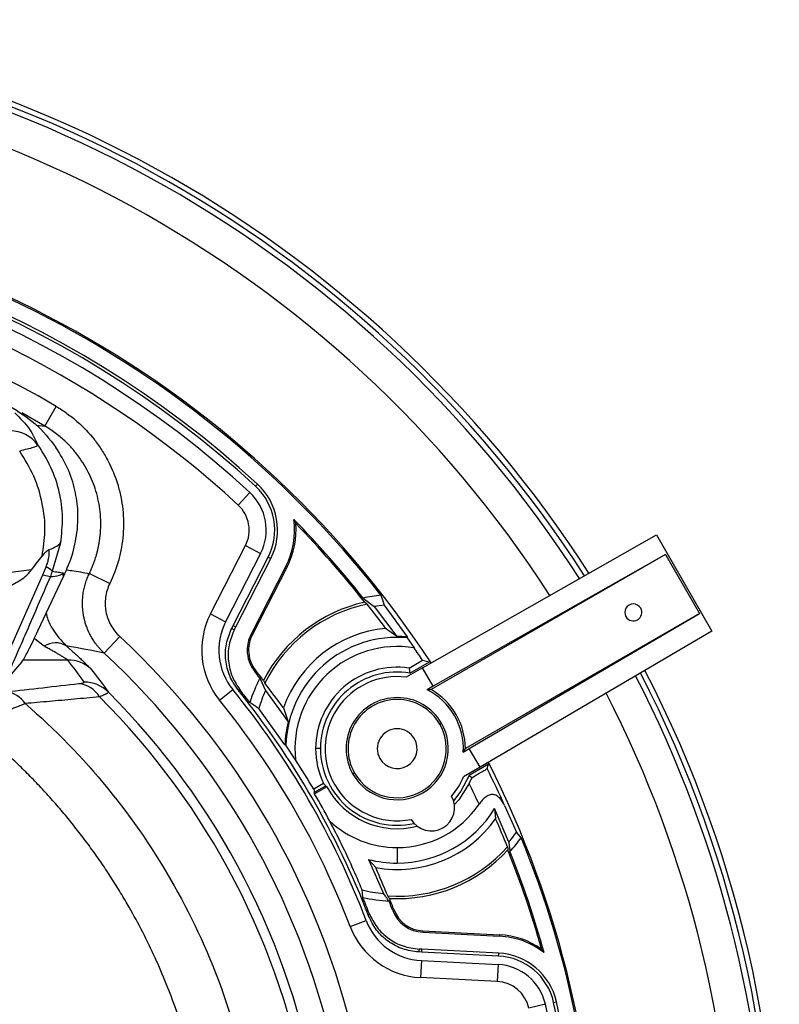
# Model space of a CAD drawing. Header units: millimetres. Extents: x 0 to 594, y 0 to 420.
# Tile 32 of 40: x 413 to 446, y 262 to 306. Entities that reach past the tile are written whole.
import ezdxf

# ---------------------------------------------------------------- set-up
doc = ezdxf.new("R2010")
doc.units = ezdxf.units.MM

msp = doc.modelspace()

# ---------------------------------------------------------------- linework, layer by layer
at = {"color": 7, "linetype": 'Continuous', "lineweight": 25}
for p, q in [((414.123151, 287.898226), (414.63025, 288.759937)), ((414.123151, 287.898226), (413.114423, 288.472637)), ((413.751752, 287.936224), (414.123151, 287.898226)), ((423.399895, 285.242365), (423.485715, 285.335369)), ((422.638025, 284.416717), (423.146639, 284.967908)), ((414.808687, 282.748145), (414.453522, 281.503451)), ((430.750331, 277.25662), (441.045115, 283.098796)), ((441.045115, 283.098796), (443.487753, 278.868022)), ((421.41605, 279.620602), (422.956195, 282.631173)), ((423.623894, 282.289592), (422.08375, 279.279021)), ((422.956195, 282.631173), (423.623894, 282.289592)), ((422.41622, 279.108936), (423.956365, 282.119507)), ((422.528883, 279.051301), (424.069027, 282.061871)), ((423.956365, 282.119507), (424.069027, 282.061871)), ((441.441409, 282.239131), (431.13404, 276.28817)), ((441.441409, 282.239131), (431.221972, 276.439714)), ((441.441409, 282.239131), (442.941409, 279.641055)), ((413.538672, 281.55778), (411.239951, 281.285692)), ((414.043633, 281.348399), (414.179392, 281.696907)), ((416.085097, 281.403387), (416.983761, 280.96618)), ((424.736727, 281.72029), (423.196582, 278.70972)), ((424.791111, 281.692468), (423.250967, 278.681898)), ((424.791111, 281.692468), (424.736727, 281.72029)), ((411.885312, 276.505853), (414.043632, 281.3484)), ((413.824348, 278.886028), (414.946444, 281.272239)), ((414.043633, 281.348399), (414.37188, 281.268794)), ((428.141723, 280.318778), (428.624926, 279.947912)), ((428.624926, 279.947912), (429.617285, 278.632328)), ((429.067757, 280.003407), (430.073376, 278.612791)), ((421.41605, 279.620602), (422.08375, 279.279021)), ((442.941409, 279.641055), (432.63404, 273.690093)), ((432.809248, 273.690473), (442.941409, 279.641055)), ((422.352778, 278.984924), (422.41622, 279.108936)), ((422.41622, 279.108936), (422.528883, 279.051301)), ((422.471172, 278.938491), (422.528883, 279.051301)), ((429.617285, 278.632328), (429.124308, 278.988549)), ((443.487753, 278.868022), (433.280889, 272.873566)), ((414.09732, 278.202994), (413.655415, 278.537247)), ((416.74231, 277.892473), (417.422323, 278.625466)), ((423.250967, 278.681898), (423.196582, 278.70972)), ((430.077459, 278.57229), (430.382245, 278.127456)), ((423.093069, 278.026558), (423.031981, 278.026558)), ((413.119846, 277.51656), (412.36364, 276.642435)), ((415.132783, 277.59418), (413.169355, 277.59418)), ((430.15626, 277.240703), (430.749639, 277.58329)), ((430.19763, 277.017704), (431.053239, 277.511689)), ((423.414864, 277.119631), (423.367437, 277.081128)), ((430.750331, 277.25662), (430.028743, 276.840011)), ((431.221972, 276.439714), (430.750331, 277.25662)), ((423.593154, 276.800426), (423.833984, 276.247035)), ((421.814712, 275.820555), (422.396984, 276.29327)), ((423.833984, 276.247035), (424.834462, 274.869081)), ((431.221972, 276.439714), (430.955442, 276.285833)), ((424.694814, 273.863319), (423.545804, 275.454177)), ((424.624498, 275.489524), (424.834462, 274.869081)), ((431.507015, 274.771456), (431.582597, 274.815093)), ((425.160997, 273.198278), (424.734066, 273.84081)), ((426.25904, 273.690093), (426.045232, 273.690093)), ((432.542717, 273.536591), (432.809248, 273.690473)), ((433.280889, 272.873566), (432.809248, 273.690473)), ((433.280889, 272.873566), (432.5593, 272.456957)), ((433.653239, 273.008357), (432.79763, 272.514372)), ((427.761066, 272.608731), (427.685483, 272.565093)), ((432.805089, 272.154354), (432.917356, 272.412423)), ((426.392046, 272.150933), (425.95902, 271.900925)), ((426.488288, 272.055314), (425.987366, 271.766107)), ((426.537931, 272.008383), (426.001392, 271.698612)), ((434.545002, 269.570938), (433.923911, 271.048248)), ((433.923911, 271.048248), (433.967772, 270.599425)), ((434.362352, 271.192864), (434.883148, 270.011525)), ((429.63404, 269.334116), (429.63404, 268.652004)), ((428.368185, 268.813624), (429.032667, 267.308609)), ((428.687622, 268.451987), (428.368185, 268.813624)), ((429.494519, 266.58936), (429.437461, 266.567539)), ((427.56941, 265.853126), (428.269929, 266.121031)), ((430.765533, 265.666287), (430.762435, 265.605278)), ((430.762435, 265.605278), (434.139738, 265.433797)), ((430.765533, 265.666287), (434.142836, 265.494806)), ((434.142836, 265.494806), (434.139738, 265.433797)), ((430.717986, 264.729856), (430.578867, 264.73692)), ((430.724403, 264.856243), (430.597851, 264.862669)), ((430.717986, 264.729856), (430.724403, 264.856243)), ((434.095289, 264.558375), (430.717986, 264.729856)), ((434.101706, 264.684762), (430.724403, 264.856243)), ((434.095289, 264.558375), (434.101706, 264.684762)), ((430.699049, 264.356886), (430.661017, 263.607851)), ((430.699049, 264.356886), (434.076352, 264.185405)), ((434.076352, 264.185405), (434.03832, 263.43637)), ((434.03832, 263.43637), (430.661017, 263.607851)), ((436.157214, 262.432931), (435.425561, 262.268054)), ((436.521529, 262.515029), (436.644982, 262.54285))]:
    msp.add_line(p, q, dxfattribs=at)
at = {"color": 7, "linetype": 'Continuous', "lineweight": 25, "flags": 128}
for points in [[(428.206188, 280.13865), (428.267688, 280.091994), (428.316099, 280.055078)], [(428.917496, 280.446797), (429.002122, 280.198759), (429.067757, 280.003407)], [(422.352778, 278.984924), (422.419092, 278.95896), (422.471172, 278.938491)], [(430.073376, 278.612791), (430.075666, 278.590111), (430.077459, 278.57229)], [(430.749639, 277.58329), (430.919778, 277.543265), (431.053239, 277.511689)], [(430.15626, 277.240703), (430.179707, 277.115985), (430.19763, 277.017704)], [(422.74504, 276.237887), (422.681175, 276.260912), (422.630968, 276.278938)], [(424.694814, 273.863319), (424.716784, 273.850739), (424.734066, 273.84081)], [(433.59468, 272.81323), (433.627525, 272.922532), (433.653239, 273.008357)], [(432.79763, 272.514372), (432.44227, 271.81807), (432.112984, 271.399795)], [(432.917356, 272.412423), (432.850446, 272.469593), (432.79763, 272.514372)], [(425.95902, 271.900925), (425.974946, 271.825436), (425.987366, 271.766107)], [(432.805089, 272.154354), (432.340899, 271.434665), (432.151559, 271.22511)], [(426.001392, 271.698612), (425.993551, 271.736411), (425.987366, 271.766107)], [(435.095274, 269.769887), (434.976704, 269.905336), (434.883148, 270.011525)], [(434.487308, 269.366231), (434.497163, 269.289411), (434.504728, 269.229259)], [(428.118464, 267.140581), (428.105512, 267.323615), (428.094491, 267.467973)], [(428.374509, 266.330832), (428.38658, 266.397644), (428.395994, 266.450147)], [(430.597851, 264.862669), (430.58726, 264.792242), (430.578867, 264.73692)]]:
    msp.add_lwpolyline(points, dxfattribs=at)
at = {"color": 7, "linetype": 'Continuous', "lineweight": 25}
for centre, radius, start, end in [((393.47748, 252.815093), 52.975, 32.6703009, 146.8423804), ((393.47748, 252.815093), 52.5, 32.6983388, 147.3016612), ((393.47748, 252.815093), 52.75, 32.683519, 146.8423804), ((393.47748, 252.815093), 51, 32.7903136, 147.2096864), ((393.47748, 252.815093), 45, 33.219643, 146.780357), ((393.47748, 252.815093), 44.938912, 37.9426601, 142.165633), ((393.47748, 252.815093), 44.25, 47.3005817, 132.6994183), ((393.47748, 252.815093), 44.123451, 47.3005817, 132.6994183), ((393.47748, 252.815093), 43.75, 47.3005817, 90), ((393.47748, 252.815093), 43, 47.3005817, 81.8328193), ((393.47748, 252.815093), 41.706972, 59.5241011, 79.8623046), ((412.597159, 286.189378), 1.497708, 35.9692658, 90.1670785), ((421.620796, 283.314335), 2.75, 332.9066734, 47.3005817), ((421.620796, 283.314335), 2.25, 332.9066734, 47.3005817), ((421.620796, 283.314335), 2.623451, 332.9066734, 47.3005817), ((421.620796, 283.314335), 1.5, 332.9066734, 47.3005817), ((421.620796, 283.314335), 3.5, 332.9066734, 7.6166186), ((421.620796, 283.314335), 3.561088, 332.9066734, 4.746465), ((393.47748, 252.815093), 44.25, 38.4295736, 44.4055136), ((393.47748, 252.815093), 44.188912, 38.194658, 44.1763888), ((413.865901, 280.961737), 0.79922, 42.6722684, 66.905714), ((429.63404, 273.690093), 6.604744, 102.4851057, 152.9209184), ((429.63404, 273.690093), 6.794592, 96.0535543, 102.6874796), ((429.63404, 273.690093), 6.5, 101.6984104, 153.6878316), ((393.47748, 252.815093), 44.223819, 36.2877387, 38.0215131), ((429.63404, 273.690093), 6.33866, 95.1255205, 99.1604592), ((440.026345, 279.690093), 0.375, 30, 210), ((440.026345, 279.690093), 0.375, 210, 30), ((424.531981, 278.026558), 3.5, 152.9066734, 219.0712714), ((424.531981, 278.026558), 2.75, 152.9066734, 219.0712714), ((429.63404, 273.690093), 5.322919, 95.4951633, 160.2416754), ((393.47748, 252.815093), 35.206972, 12.8527499, 47.1472501), ((424.531981, 278.026558), 1.5, 152.9066734, 180), ((424.531981, 278.026558), 1.438912, 152.9066734, 180), ((429.63404, 273.690093), 4.902292, 84.8104259, 178.23821), ((429.63404, 273.690093), 4.942263, 84.9000316, 90.1942394), ((414.593861, 277.440445), 0.909963, 58.5499235, 123.0705318), ((424.531981, 278.026558), 1.5, 180, 219.0712714), ((424.531981, 278.026558), 1.438912, 180, 219.0712714), ((429.63404, 273.690093), 4.5, 80.4291089, 186.27452), ((393.47748, 252.815093), 44.751284, 33.6049414, 34.4455759), ((415.142806, 276.105025), 1.489188, 47.2243732, 90.3856528), ((393.47748, 252.815093), 34.207124, 12.8527499, 47.1472501), ((393.47748, 252.815093), 38.5, 38.5352238, 39.0712714), ((393.47748, 252.815093), 38.561088, 38.2664138, 39.0712714), ((429.63404, 273.690093), 3.588808, 81.6329809, 180), ((429.63404, 273.690093), 3.375, 80.3871594, 180), ((393.47748, 252.815093), 52.975, 326.8423804, 27.3296991), ((415.87101, 275.129461), 1.490406, 45.0519915, 90.3585833), ((429.63404, 273.690093), 6.794592, 152.7569616, 162.5982313), ((429.63404, 273.690093), 3.174551, 82.8577351, 210), ((393.47748, 252.815093), 52.75, 326.8423804, 27.316481), ((393.47748, 252.815093), 52.5, 0, 27.3016612), ((412.290031, 275.05048), 1.155809, 32.8188412, 83.5430549), ((415.493249, 275.353583), 1.208078, 30.7582505, 83.7747102), ((393.47748, 252.815093), 37.25, 20.9287286, 39.0712714), ((393.47748, 252.815093), 37.422959, 21.1715558, 38.8284442), ((393.47748, 252.815093), 37.486229, 37.6675874, 38.6702459), ((429.63404, 273.690093), 6.33866, 156.2098288, 163.8409057), ((393.47748, 252.815093), 38.526181, 36.0538986, 38.0700797), ((429.63404, 273.690093), 2.912725, 356.9790813, 63.0209187), ((429.63404, 273.690093), 3, 0, 60), ((393.47748, 252.815093), 32.675649, 9.6308432, 45.1269773), ((393.47748, 252.815093), 33.103709, 9.6704978, 44.9054572), ((393.47748, 252.815093), 36.5, 20.9287286, 39.0712714), ((429.63404, 273.690093), 2.25, 30, 210), ((429.63404, 273.690093), 2.162725, 30, 210), ((393.47748, 252.815093), 51, 0, 27.2096864), ((429.63404, 273.690093), 4.942263, 166.1988895, 177.991383), ((429.63404, 273.690093), 2.25, 210, 30), ((429.63404, 273.690093), 2.162725, 210, 30), ((429.63404, 273.690093), 0.875, 30, 210), ((429.63404, 273.690093), 0.875, 210, 30), ((429.63404, 273.690093), 3.588808, 180, 205.396371), ((429.63404, 273.690093), 3.375, 180, 282.7348698), ((393.47748, 252.815093), 37.673857, 30.4380739, 32.7546836), ((393.47748, 252.815093), 44.825386, 24.2039407, 26.4959256), ((393.47748, 252.815093), 45, 0, 26.780357), ((429.63404, 273.690093), 3.174551, 318.8596647, 337.1422649), ((429.63404, 273.690093), 3.523357, 208.509435, 284.3959012), ((429.63404, 273.690093), 3.174551, 210, 281.1403353), ((393.47748, 252.815093), 43.825425, 24.8684403, 26.1855459), ((393.47748, 252.815093), 37.608405, 28.0482905, 30.1396285), ((431.13404, 271.092017), 1.026186, 210.2299823, 29.7700177), ((429.63404, 273.690093), 4.355977, 270, 325.8571844), ((429.63404, 273.690093), 5.038089, 270, 328.3738599), ((429.63404, 273.690093), 5.322919, 259.7583246, 324.5048367), ((393.47748, 252.815093), 44.223819, 21.9784869, 23.7122613), ((429.63404, 273.690093), 4.355977, 227.1000385, 270), ((429.63404, 273.690093), 6.409758, 320.0111701, 324.9772775), ((429.63404, 273.690093), 6.72258, 317.6081356, 324.3282945), ((393.47748, 252.815093), 44.938912, 0, 22.165633), ((429.63404, 273.690093), 6.5, 266.3121684, 318.3015896), ((429.63404, 273.690093), 6.604744, 267.0790816, 317.5148943), ((393.47748, 252.815093), 44.188912, 15.8236112, 21.805342), ((393.47748, 252.815093), 44.25, 15.5944864, 21.6740246), ((429.63404, 273.690093), 5.038089, 255.4480886, 270), ((393.47748, 252.815093), 38.526181, 21.9299203, 23.9461014), ((429.63404, 273.690093), 6.409758, 256.1023393, 264.6165094), ((393.47748, 252.815093), 37.486229, 21.3297541, 22.4671292), ((429.63404, 273.690093), 6.72258, 256.9709142, 266.9658692), ((393.47748, 252.815093), 38.561088, 20.9287286, 21.7335862), ((393.47748, 252.815093), 38.5, 20.9287286, 21.5824716), ((430.838499, 267.103348), 1.5, 200.9287286, 267.0933266), ((430.838499, 267.103348), 1.438912, 200.9287286, 267.0933266), ((430.838499, 267.103348), 3.5, 200.9287286, 267.0933266), ((430.838499, 267.103348), 2.75, 200.9287286, 267.0933266), ((433.962256, 261.9383), 3.5, 52.3833814, 87.0933266), ((433.962256, 261.9383), 3.561088, 55.253535, 87.0933266), ((433.962256, 261.9383), 2.623451, 12.6994183, 87.0933266), ((433.962256, 261.9383), 2.75, 12.6994183, 87.0933266), ((433.962256, 261.9383), 2.25, 12.6994183, 87.0933266), ((433.962256, 261.9383), 1.5, 12.6994183, 87.0933266), ((393.47748, 252.815093), 43.75, 287.3005817, 12.6994183), ((393.47748, 252.815093), 44.123451, 287.3005817, 12.6994183), ((393.47748, 252.815093), 44.25, 287.3005817, 12.6994183)]:
    msp.add_arc(centre, radius, start, end, dxfattribs=at)
for points, knots in [([(412.578243, 288.773987), (412.971728, 288.533019), (413.759806, 288.050403), (414.329573, 287.322803), (414.614857, 286.95849)], [0, 0, 0, 0, 0.499295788, 1, 1, 1, 1]), ([(414.63025, 288.759937), (414.792336, 288.664553), (414.94941, 288.561891), (415.253599, 288.34211), (415.401114, 288.224581), (415.822709, 287.855246), (416.077753, 287.585841), (416.421938, 287.147542), (416.530229, 286.995708), (416.733535, 286.680209), (416.827686, 286.517759), (417.084973, 286.022177), (417.224609, 285.67866), (417.386091, 285.143634), (417.432041, 284.961068), (417.506302, 284.593695), (417.534585, 284.409536), (417.593624, 283.855685), (417.59879, 283.484629), (417.554081, 282.925247), (417.530226, 282.738067), (417.465818, 282.370582), (417.425224, 282.189289), (417.278724, 281.652631), (417.148317, 281.304419), (416.983761, 280.96618)], [0, 0, 0, 0, 0.0625, 0.0625, 0.125, 0.125, 0.25, 0.25, 0.3125, 0.3125, 0.375, 0.375, 0.5, 0.5, 0.5625, 0.5625, 0.625, 0.625, 0.75, 0.75, 0.8125, 0.8125, 0.875, 0.875, 1, 1, 1, 1]), ([(412.803105, 288.485251), (413.036694, 288.249582), (413.50335, 287.778773), (413.707395, 287.305454), (413.809303, 287.069059)], [0, 0, 0, 0, 0.500560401, 1, 1, 1, 1]), ([(416.085097, 281.403387), (416.107647, 281.450819), (416.152743, 281.545672), (416.214636, 281.690516), (416.272206, 281.836955), (416.324966, 281.984932), (416.372965, 282.134134), (416.416128, 282.28431), (416.454439, 282.435192), (416.487891, 282.586515), (416.516496, 282.738014), (416.540285, 282.889425), (416.559306, 283.040503), (416.598047, 283.447497), (416.589502, 284.122431), (416.406003, 285.030347), (416.055206, 285.899621), (415.679081, 286.486318), (415.381084, 286.849196), (415.224301, 287.023509), (415.046727, 287.202552), (414.847746, 287.383402), (414.62689, 287.562452), (414.385173, 287.737691), (414.211685, 287.843983), (414.123151, 287.898226)], [0, 0, 0, 0, 0.021141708, 0.042278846, 0.063396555, 0.084479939, 0.105514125, 0.126484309, 0.147375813, 0.168174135, 0.188865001, 0.209434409, 0.229868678, 0.250154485, 0.37402199, 0.499842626, 0.620903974, 0.749449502, 0.778433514, 0.809921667, 0.843795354, 0.879914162, 0.918115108, 0.958212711, 1, 1, 1, 1]), ([(413.809303, 287.069059), (413.802083, 287.051678), (413.787664, 287.016969), (413.581575, 286.932521), (413.244023, 286.850346), (413.020161, 286.795849)], [0, 0, 0, 0, 0.252532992, 0.504284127, 1, 1, 1, 1]), ([(413.809317, 287.069069), (414.014264, 286.74727), (414.423478, 286.104742), (414.776813, 285.011608), (414.937604, 283.877568), (414.851521, 283.123421), (414.808685, 282.748147)], [0, 0, 0, 0, 0.250756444, 0.500678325, 0.751530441, 1, 1, 1, 1]), ([(414.004172, 282.167445), (414.06174, 282.53163), (414.183163, 283.299779), (414.045129, 284.500694), (413.687391, 285.71389), (413.242194, 286.435808), (413.020161, 286.795849)], [0, 0, 0, 0, 0.2267778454, 0.4783260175, 0.7398263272, 1, 1, 1, 1]), ([(415.558686, 283.346984), (415.575123, 283.606358), (415.608007, 284.125282), (415.477472, 285.06955), (415.16725, 286.053651), (414.799058, 286.656763), (414.614857, 286.95849)], [0, 0, 0, 0, 0.250037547, 0.500245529, 0.74998076, 1, 1, 1, 1]), ([(425.089916, 283.778238), (425.105467, 283.746036), (425.133236, 283.688533), (425.158539, 283.633304), (425.169672, 283.609003)], [0, 0, 0, 0, 0.559999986, 1, 1, 1, 1]), ([(414.946444, 281.272239), (415.098682, 281.611759), (415.402474, 282.289278), (415.506693, 282.994944), (415.558686, 283.346984)], [0, 0, 0, 0, 0.501122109, 1, 1, 1, 1]), ([(414.320902, 282.454152), (414.44776, 282.507429), (414.701653, 282.614057), (414.772991, 282.703429), (414.808685, 282.748147)], [0, 0, 0, 0, 0.499651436, 1, 1, 1, 1]), ([(414.320902, 282.454152), (414.269428, 282.423546), (414.165933, 282.36201), (414.058298, 282.232523), (414.004195, 282.167436)], [0, 0, 0, 0, 0.497349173, 1, 1, 1, 1]), ([(414.179392, 281.696907), (414.205842, 281.76511), (414.258589, 281.901119), (414.318788, 282.172939), (414.320058, 282.341927), (414.320902, 282.454152)], [0, 0, 0, 0, 0.252534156, 0.503605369, 1, 1, 1, 1]), ([(413.538672, 281.55778), (413.538673, 281.557782), (413.53868, 281.557788), (413.538701, 281.557816), (413.538779, 281.557917), (413.539081, 281.558329), (413.540274, 281.559959), (413.617206, 281.666418), (413.771439, 281.874391), (413.926197, 282.069237), (414.004196, 282.16744)], [0, 0, 0, 0, 0.000010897, 0.000036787, 0.000133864, 0.000509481, 0.001986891, 0.007847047, 0.499952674, 1, 1, 1, 1]), ([(411.427861, 280.396627), (411.77303, 280.517334), (412.290735, 280.698378), (412.904793, 281.018429), (413.26472, 281.249748), (413.447392, 281.455116), (413.53859, 281.557644)], [0, 0, 0, 0, 0.500264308, 0.7503277, 0.875353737, 1, 1, 1, 1]), ([(414.453522, 281.503451), (414.437802, 281.464159), (414.40554, 281.383523), (414.383979, 281.308017), (414.372924, 281.269303)], [0, 0, 0, 0, 0.487269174, 1, 1, 1, 1]), ([(414.372924, 281.269303), (414.500857, 281.280383), (414.661331, 281.294281), (414.848095, 281.351672), (414.90492, 281.389049), (414.923528, 281.409249), (414.930518, 281.419773), (414.933466, 281.425166), (414.934807, 281.427923), (414.93546, 281.42934), (414.935772, 281.430047), (414.935916, 281.430376)], [0, 0, 0, 0, 0.748067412, 0.938348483, 0.984368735, 0.995802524, 0.998755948, 0.99956458, 0.999818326, 0.999915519, 1, 1, 1, 1]), ([(414.453522, 281.503451), (414.543784, 281.490091), (414.704966, 281.466234), (414.865348, 281.441333), (414.935916, 281.430376)], [0, 0, 0, 0, 0.559999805, 1, 1, 1, 1]), ([(414.935916, 281.430376), (414.935397, 281.429151), (414.934348, 281.426678), (414.93276, 281.422662), (414.930971, 281.417788), (414.928615, 281.41075), (414.92597, 281.401358), (414.923124, 281.388144), (414.920957, 281.369799), (414.921333, 281.343956), (414.928625, 281.307369), (414.939317, 281.286291), (414.946444, 281.272239)], [0, 0, 0, 0, 0.001904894, 0.003847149, 0.007928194, 0.015762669, 0.031413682, 0.062658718, 0.125171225, 0.250147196, 0.500113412, 1, 1, 1, 1]), ([(415.064128, 281.569094), (415.145886, 281.557101), (415.489653, 281.506675), (415.827557, 281.448061), (416.085097, 281.403387)], [0, 0, 0, 0, 0.237829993, 1, 1, 1, 1]), ([(416.74231, 277.892473), (416.712886, 277.920429), (416.654296, 277.976095), (416.571189, 278.063584), (416.492218, 278.153153), (416.417795, 278.244762), (416.347919, 278.337955), (416.282653, 278.432385), (416.221999, 278.52768), (416.165933, 278.62348), (416.114401, 278.719437), (416.067318, 278.815214), (416.024575, 278.91049), (415.98604, 279.004965), (415.951559, 279.098353), (415.920963, 279.190395), (415.894065, 279.280848), (415.870671, 279.369494), (415.850575, 279.456138), (415.82327, 279.591729), (415.796042, 279.779004), (415.780581, 280.019592), (415.784513, 280.261157), (415.807857, 280.501307), (415.850103, 280.73777), (415.910904, 280.968133), (415.98766, 281.191103), (416.052772, 281.332961), (416.085097, 281.403387)], [0, 0, 0, 0, 0.031826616, 0.063373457, 0.094597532, 0.125457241, 0.155912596, 0.185925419, 0.215459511, 0.244480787, 0.272957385, 0.300859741, 0.328160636, 0.354835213, 0.380860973, 0.406217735, 0.430887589, 0.454854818, 0.478105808, 0.50062895, 0.563314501, 0.626339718, 0.689496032, 0.752572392, 0.815359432, 0.87765356, 0.93926077, 1, 1, 1, 1]), ([(414.37188, 281.268794), (413.997005, 280.405022), (413.327585, 278.862573), (412.658179, 277.320811), (412.36364, 276.642435)], [0, 0, 0, 0, 0.559999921, 1, 1, 1, 1]), ([(414.372924, 281.269303), (414.372754, 281.269268), (414.372452, 281.269204), (414.372055, 281.268919), (414.37188, 281.268794)], [0, 0, 0, 0, 0.56000125, 1, 1, 1, 1]), ([(416.983761, 280.96618), (416.889942, 280.773337), (416.828883, 280.570928), (416.771702, 280.147148), (416.777162, 279.934502), (416.835865, 279.620065), (416.864006, 279.516399), (416.935453, 279.317187), (416.978902, 279.220761), (417.081493, 279.034369), (417.14084, 278.944416), (417.271762, 278.776821), (417.343716, 278.698392), (417.422323, 278.625466)], [0, 0, 0, 0, 0.25, 0.25, 0.5, 0.5, 0.625, 0.625, 0.75, 0.75, 0.875, 0.875, 1, 1, 1, 1]), ([(414.186264, 279.655667), (414.196713, 279.607454), (414.250865, 279.357603), (414.532221, 278.790556), (414.851056, 278.449487), (415.068639, 278.21673)], [0, 0, 0, 0, 0.070573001, 0.365728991, 1, 1, 1, 1]), ([(413.119846, 277.51656), (413.151137, 277.561762), (413.21453, 277.653337), (413.434284, 278.069355), (413.676106, 278.575656), (413.824348, 278.886028)], [0, 0, 0, 0, 0.273890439, 0.554880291, 1, 1, 1, 1]), ([(422.630968, 276.278938), (422.496347, 276.477902), (422.226966, 276.876035), (422.061442, 277.585734), (422.077952, 278.315578), (422.261065, 278.761553), (422.352778, 278.984924)], [0, 0, 0, 0, 0.249517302, 0.499292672, 0.749215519, 1, 1, 1, 1]), ([(422.471172, 278.938491), (422.380014, 278.716858), (422.197602, 278.273358), (422.179238, 277.546623), (422.342324, 276.836896), (422.610651, 276.43778), (422.74504, 276.237887)], [0, 0, 0, 0, 0.249516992, 0.49929861, 0.749229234, 1, 1, 1, 1]), ([(415.132783, 277.59418), (415.129479, 277.596728), (415.122844, 277.601844), (415.107444, 277.612654), (415.088036, 277.625762), (415.06422, 277.641382), (415.036109, 277.659432), (415.003673, 277.679907), (414.966922, 277.702778), (414.925856, 277.728021), (414.880476, 277.755606), (414.830783, 277.785503), (414.776778, 277.817679), (414.718462, 277.852099), (414.655836, 277.888726), (414.588898, 277.927521), (414.517652, 277.968442), (414.442093, 278.011448), (414.362232, 278.056491), (414.278031, 278.103534), (414.189638, 278.152489), (414.128368, 278.186008), (414.09732, 278.202994)], [0, 0, 0, 0, 0.0413193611, 0.0829836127, 0.1251080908, 0.1678044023, 0.21117974, 0.255336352, 0.3003711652, 0.3463755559, 0.3934352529, 0.4416303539, 0.4910354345, 0.5417197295, 0.5937473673, 0.6471776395, 0.7020652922, 0.7584608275, 0.8164108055, 0.8759581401, 0.9371423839, 1, 1, 1, 1]), ([(415.068639, 278.21673), (415.098028, 278.191044), (415.156382, 278.140042), (415.24044, 278.065762), (415.321124, 277.993904), (415.398272, 277.924607), (415.511246, 277.822293), (415.651244, 277.693561), (415.807156, 277.547044), (415.938373, 277.420799), (416.031879, 277.328255), (416.093501, 277.265256), (416.133255, 277.22302), (416.147204, 277.206401), (416.154157, 277.198118)], [0, 0, 0, 0, 0.051642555, 0.102539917, 0.152739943, 0.202292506, 0.251249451, 0.378025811, 0.50078534, 0.627533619, 0.750940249, 0.834872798, 0.917687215, 1, 1, 1, 1]), ([(415.624251, 276.554537), (415.705964, 276.563897), (415.769936, 276.574168), (415.852981, 276.596506), (415.870089, 276.608081), (415.861682, 276.619838)], [0, 0, 0, 0, 0.5, 0.5, 1, 1, 1, 1]), ([(423.753315, 276.696704), (423.763389, 276.673392), (423.781378, 276.631765), (423.799511, 276.589771), (423.80749, 276.571294)], [0, 0, 0, 0, 0.56, 1, 1, 1, 1]), ([(431.13404, 276.28817), (431.101265, 276.288059), (431.042737, 276.28786), (430.982115, 276.286452), (430.955442, 276.285833)], [0, 0, 0, 0, 0.560000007, 1, 1, 1, 1]), ([(416.531391, 275.971414), (416.345023, 275.953851), (415.975556, 275.919032), (415.421497, 275.86789), (414.873704, 275.818108), (414.331687, 275.769733), (413.795875, 275.722698), (413.438417, 275.692077), (413.261359, 275.67691)], [0, 0, 0, 0, 0.174265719, 0.345475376, 0.513640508, 0.678773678, 0.840888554, 1, 1, 1, 1]), ([(416.923929, 276.184293), (416.924504, 276.182072), (416.925654, 276.177629), (416.920779, 276.16894), (416.911072, 276.158768), (416.896068, 276.146973), (416.875909, 276.1336), (416.850582, 276.118649), (416.820124, 276.102138), (416.784569, 276.084085), (416.743954, 276.06451), (416.698353, 276.043446), (416.647716, 276.020892), (416.592503, 275.996992), (416.551794, 275.979954), (416.531391, 275.971414)], [0, 0, 0, 0, 0.0760606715, 0.1521430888, 0.2282812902, 0.3045091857, 0.3808604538, 0.4573684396, 0.5340660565, 0.6109856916, 0.6881591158, 0.7656173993, 0.8433908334, 0.9215088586, 1, 1, 1, 1]), ([(413.261359, 275.67691), (413.241589, 275.668508), (413.201798, 275.651596), (413.137114, 275.624733), (413.068373, 275.596592), (412.995288, 275.567105), (412.918032, 275.536327), (412.805305, 275.492034), (412.651391, 275.43226), (412.449888, 275.354967), (412.235377, 275.27527), (412.0844, 275.219146), (412.008777, 275.191034)], [0, 0, 0, 0, 0.06449954, 0.129815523, 0.195932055, 0.262830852, 0.33049147, 0.398891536, 0.547001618, 0.696857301, 0.848159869, 1, 1, 1, 1]), ([(413.261359, 275.67691), (414.574689, 274.540393), (415.789823, 273.290445), (417.987774, 270.600645), (418.970557, 269.160833), (420.674679, 266.133958), (421.395993, 264.54694), (422.555799, 261.27267), (422.994274, 259.585466), (423.284838, 257.873137)], [0, 0, 0, 0, 0.25, 0.25, 0.5, 0.5, 0.75, 0.75, 1, 1, 1, 1]), ([(423.545804, 275.454177), (423.471978, 275.504835), (423.340145, 275.595295), (423.208398, 275.683391), (423.15043, 275.722154)], [0, 0, 0, 0, 0.559999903, 1, 1, 1, 1]), ([(421.125307, 257.509546), (421.107116, 257.614262), (421.0355, 258.026501), (420.913288, 258.63869), (420.75169, 259.348818), (420.547024, 260.16319), (420.259701, 261.162096), (419.864382, 262.337552), (419.421363, 263.486234), (418.922869, 264.626079), (418.369483, 265.752058), (417.843271, 266.711348), (417.366864, 267.509942), (416.958641, 268.153794), (416.532929, 268.786515), (416.089952, 269.40773), (415.629934, 270.017059), (415.153102, 270.614124), (414.659679, 271.198541), (414.149906, 271.769936), (413.624003, 272.327902), (413.082294, 272.872152), (412.524717, 273.401936), (411.952647, 273.918246), (411.559354, 274.249428), (411.362508, 274.415186)], [0, 0, 0, 0, 0.015991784, 0.06295524, 0.093905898, 0.125564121, 0.189288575, 0.25023929, 0.312103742, 0.374470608, 0.437365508, 0.500814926, 0.539037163, 0.577265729, 0.615506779, 0.653766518, 0.692051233, 0.730367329, 0.768721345, 0.807119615, 0.845568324, 0.884073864, 0.922642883, 0.961282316, 1, 1, 1, 1]), ([(432.542717, 273.536591), (432.560323, 273.565567), (432.591762, 273.61731), (432.621122, 273.667854), (432.63404, 273.690093)], [0, 0, 0, 0, 0.559999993, 1, 1, 1, 1]), ([(432.917356, 272.412423), (433.010177, 272.466364), (433.195817, 272.574244), (433.414519, 272.702843), (433.564826, 272.7926), (433.584727, 272.806352), (433.59468, 272.81323)], [0, 0, 0, 0, 0.2499750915, 0.499943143, 0.7499099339, 1, 1, 1, 1]), ([(426.392046, 272.150933), (426.40978, 272.132888), (426.44138, 272.100737), (426.473983, 272.069166), (426.488288, 272.055314)], [0, 0, 0, 0, 0.561233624, 1, 1, 1, 1]), ([(426.488288, 272.055314), (426.497497, 272.046503), (426.513921, 272.030788), (426.530603, 272.015222), (426.537931, 272.008383)], [0, 0, 0, 0, 0.560681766, 1, 1, 1, 1]), ([(434.362352, 271.192864), (434.306022, 271.297793), (434.221241, 271.455718), (434.053261, 271.603934), (433.902939, 271.673483), (433.726926, 271.673738), (433.543819, 271.585919), (433.376447, 271.433772), (433.284931, 271.308054), (433.239226, 271.245268)], [0, 0, 0, 0, 0.248225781, 0.373595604, 0.499176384, 0.624004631, 0.748944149, 0.874617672, 1, 1, 1, 1]), ([(428.094491, 267.467973), (427.952936, 267.800705), (427.675112, 268.453747), (427.209899, 269.450617), (426.84553, 270.156734), (426.668838, 270.499151)], [0, 0, 0, 0, 0.348554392, 0.684095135, 1, 1, 1, 1]), ([(434.545002, 269.570938), (434.55559, 269.493213), (434.574496, 269.354418), (434.591519, 269.21784), (434.599009, 269.157746)], [0, 0, 0, 0, 0.559999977, 1, 1, 1, 1]), ([(429.278208, 266.976937), (429.232993, 267.038056), (429.152252, 267.147198), (429.069207, 267.259289), (429.032667, 267.308609)], [0, 0, 0, 0, 0.559999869, 1, 1, 1, 1]), ([(429.297479, 267.09393), (429.282327, 267.11431), (429.255271, 267.150703), (429.22797, 267.187404), (429.215958, 267.203553)], [0, 0, 0, 0, 0.560000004, 1, 1, 1, 1]), ([(430.578867, 264.73692), (430.34078, 264.768917), (429.864358, 264.832944), (429.224608, 265.181938), (428.691028, 265.680164), (428.480137, 266.113694), (428.374509, 266.330832)], [0, 0, 0, 0, 0.249516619, 0.499291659, 0.749214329, 1, 1, 1, 1]), ([(428.395994, 266.450147), (428.501289, 266.234872), (428.71199, 265.804092), (429.243388, 265.308018), (429.882504, 264.958949), (430.359136, 264.894798), (430.597851, 264.862669)], [0, 0, 0, 0, 0.249517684, 0.499299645, 0.749230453, 1, 1, 1, 1]), ([(436.098568, 264.710694), (436.078456, 264.740262), (436.042541, 264.793063), (436.007362, 264.84259), (435.991884, 264.864382)], [0, 0, 0, 0, 0.559999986, 1, 1, 1, 1])]:
    msp.add_open_spline(points, degree=3, knots=knots, dxfattribs=at)
for points in [[(416.74231, 277.892473), (416.190641, 278.009079), (415.632933, 278.11731), (415.068639, 278.21673)], [(415.861682, 276.619838), (415.625671, 276.949917), (415.38259, 277.27485), (415.132783, 277.59418)], [(416.154157, 277.198118), (416.422236, 276.860328), (416.678458, 276.522384), (416.923929, 276.184293)], [(412.420009, 276.198957), (413.511864, 276.315856), (414.577036, 276.434582), (415.624251, 276.554537)]]:
    msp.add_open_spline(points, degree=3, dxfattribs=at)

doc.saveas('drawing.dxf')
